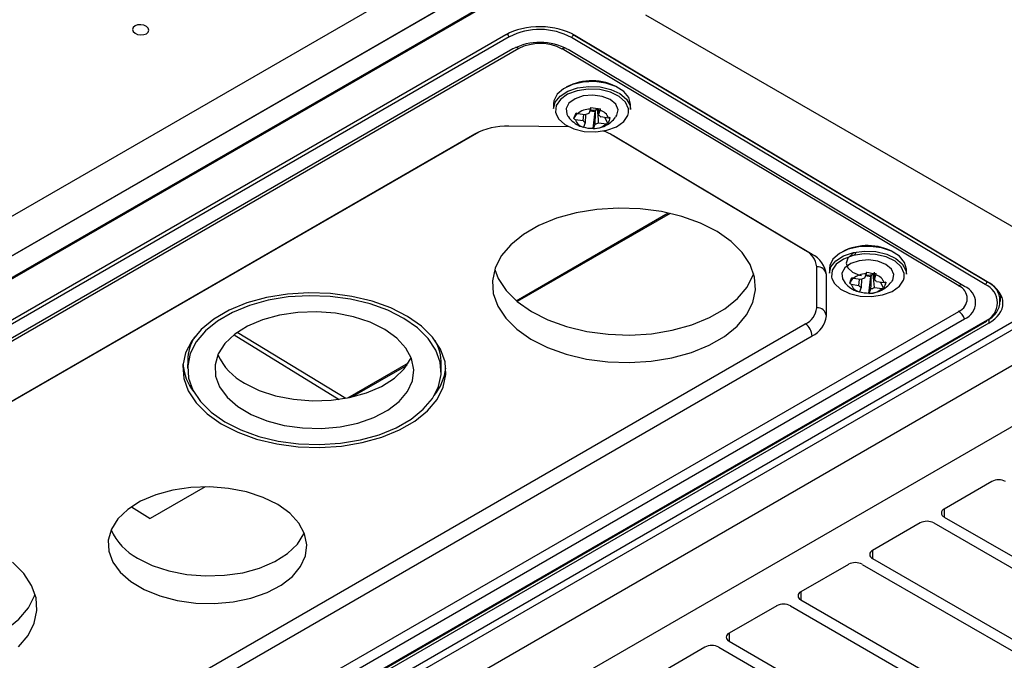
# Model space of a CAD drawing. Header units: millimetres. Extents: x 15458 to 16408, y 10213 to 11277.
# Tile 10 of 54: x 16255 to 16356, y 10271 to 10337. Entities that reach past the tile are written whole.
import ezdxf

# ---------------------------------------------------------------- set-up
doc = ezdxf.new("R2010")
doc.units = ezdxf.units.MM

msp = doc.modelspace()

# ---------------------------------------------------------------- linework, layer by layer
at = {"color": 7, "linetype": 'Continuous', "lineweight": 25}
for p, q in [((16195.71, 10282.82), (16300.37, 10343.24)), ((16304.05, 10341.33), (16195.25, 10278.52)), ((16195.25, 10278.49), (16304.04, 10341.29)), ((16195.98, 10276.7), (16306.84, 10340.69)), ((16196.1, 10276.62), (16306.96, 10340.62)), ((16318.93, 10337.12), (16365.02, 10310.51)), ((16304.62, 10335.05), (16205.63, 10277.9)), ((16304.96, 10334.84), (16205.97, 10277.69)), ((16353.75, 10309.44), (16311.33, 10334.78)), ((16311.51, 10335.08), (16353.93, 10309.74)), ((16311.51, 10335.08), (16311.51, 10335.08)), ((16354.12, 10309.63), (16311.69, 10334.98)), ((16305.31, 10333.6), (16208.08, 10277.47)), ((16305.93, 10333.64), (16208.7, 10277.51)), ((16351.04, 10309.3), (16310.38, 10333.6)), ((16351.64, 10309.25), (16310.98, 10333.54)), ((16309.5, 10328), (16309.5, 10327.51)), ((16313.27, 10327.44), (16313.1, 10326.98)), ((16314.1, 10327.41), (16314.11, 10326.84)), ((16317.4, 10327.39), (16317.4, 10327.88)), ((16311.59, 10326.46), (16311.93, 10326.97)), ((16311.73, 10326.36), (16312.52, 10326.26)), ((16312.74, 10326.84), (16311.95, 10326.95)), ((16312.52, 10326.26), (16312.59, 10326.87)), ((16312.78, 10326.85), (16312.75, 10326.04)), ((16313.2, 10327.25), (16313.75, 10327.18)), ((16313.56, 10325.43), (16313.75, 10327.18)), ((16313.81, 10327.35), (16313.75, 10327.18)), ((16314.11, 10326.84), (16314.28, 10327.3)), ((16315.13, 10326.52), (16314.34, 10326.63)), ((16315.06, 10325.99), (16314.75, 10326.57)), ((16311.05, 10325.62), (16304.92, 10325.68)), ((16312.75, 10326.04), (16312.58, 10325.58)), ((16313.56, 10325.45), (16313.58, 10325.45)), ((16313.59, 10325.44), (16313.76, 10325.9)), ((16314.12, 10326.04), (16314.91, 10325.93)), ((16301.39, 10324.86), (16223.73, 10280.03)), ((16301.82, 10325.08), (16224.45, 10280.41)), ((16335.31, 10312.94), (16315.33, 10324.88)), ((16336, 10312.54), (16315.63, 10324.71)), ((16305.67, 10307.78), (16321.26, 10316.78)), ((16321.46, 10316.74), (16305.78, 10307.69)), ((16336.48, 10307.05), (16336.48, 10311.27)), ((16246.36, 10242.02), (16365.02, 10310.51)), ((16337.47, 10306.24), (16337.47, 10310.45)), ((16337.78, 10311.1), (16337.78, 10310.62)), ((16341.55, 10310.55), (16341.38, 10310.08)), ((16341.48, 10310.36), (16342.03, 10310.28)), ((16341.84, 10308.54), (16342.03, 10310.28)), ((16342.09, 10310.46), (16342.03, 10310.28)), ((16342.38, 10310.72), (16342.39, 10309.95)), ((16342.39, 10309.95), (16342.56, 10310.41)), ((16345.68, 10310.5), (16345.68, 10310.98)), ((16365.72, 10310.11), (16246.35, 10241.2)), ((16339.87, 10309.57), (16340.2, 10310.07)), ((16340.01, 10309.47), (16340.8, 10309.36)), ((16341.02, 10309.95), (16340.23, 10310.06)), ((16340.8, 10309.36), (16340.87, 10309.97)), ((16341.06, 10309.95), (16341.03, 10309.14)), ((16343.41, 10309.62), (16342.62, 10309.73)), ((16343.34, 10309.09), (16343.03, 10309.67)), ((16353.93, 10309.74), (16353.93, 10309.74)), ((16368.91, 10308.27), (16243.16, 10235.68)), ((16341.03, 10309.14), (16340.86, 10308.68)), ((16341.84, 10308.56), (16341.86, 10308.55)), ((16341.87, 10308.54), (16342.04, 10309.01)), ((16342.4, 10309.14), (16343.19, 10309.03)), ((16355.32, 10307.69), (16355.35, 10308.43)), ((16253.8, 10250.56), (16351.04, 10306.69)), ((16374.3, 10305.15), (16248.38, 10232.46)), ((16254.41, 10249.79), (16351.64, 10305.92)), ((16254.76, 10248.55), (16353.75, 10305.7)), ((16254.88, 10248.53), (16353.88, 10305.68)), ((16354.12, 10305.48), (16255.12, 10248.33)), ((16257.65, 10260.58), (16335.31, 10305.41)), ((16354.12, 10305.9), (16354.12, 10305.48)), ((16258.35, 10259.34), (16336, 10304.17)), ((16276.75, 10304.3), (16287.5, 10297.66)), ((16288.19, 10297.77), (16277.07, 10304.53)), ((16271.98, 10301.67), (16271.97, 10300.86)), ((16288.4, 10297.81), (16294.63, 10301.41)), ((16294.46, 10301.15), (16288.85, 10297.91)), ((16297.97, 10300.47), (16297.98, 10301.28)), ((16354.44, 10289.23), (16349.56, 10286.41)), ((16273.79, 10288.7), (16268.13, 10285.43)), ((16266.21, 10286.65), (16268.13, 10285.43)), ((16349.56, 10286.41), (16349.56, 10285.6)), ((16347.08, 10284.99), (16342.2, 10282.17)), ((16348.5, 10284.99), (16372.89, 10270.9)), ((16349.56, 10285.6), (16373.95, 10271.51)), ((16342.2, 10282.17), (16342.2, 10281.35)), ((16342.2, 10281.35), (16366.6, 10267.27)), ((16339.73, 10280.74), (16334.85, 10277.92)), ((16341.14, 10280.74), (16365.54, 10266.66)), ((16334.85, 10277.92), (16334.85, 10277.11)), ((16334.85, 10277.11), (16359.25, 10263.02)), ((16332.38, 10276.49), (16327.5, 10273.68)), ((16333.79, 10276.49), (16358.18, 10262.41)), ((16327.5, 10273.68), (16327.5, 10272.86)), ((16327.5, 10272.86), (16351.89, 10258.78)), ((16325.02, 10272.25), (16320.14, 10269.43)), ((16326.44, 10272.25), (16350.83, 10258.17))]:
    msp.add_line(p, q, dxfattribs=at)
at = {"color": 7, "linetype": 'Continuous', "lineweight": 25, "flags": 128}
for points in [[(16266.58, 10335.97), (16266.4, 10335.81), (16266.33, 10335.61), (16266.4, 10335.41), (16266.58, 10335.23), (16266.85, 10335.1), (16267.16, 10335.05), (16267.48, 10335.07), (16267.75, 10335.17), (16267.93, 10335.33), (16268, 10335.53), (16267.94, 10335.73), (16267.76, 10335.91), (16267.49, 10336.04), (16267.17, 10336.09), (16266.85, 10336.07), (16266.58, 10335.97)], [(16317.4, 10327.88), (16317.4, 10327.93), (16317.21, 10328.61), (16316.69, 10329.24), (16315.88, 10329.75), (16314.85, 10330.1), (16313.7, 10330.25), (16312.53, 10330.2), (16311.44, 10329.95), (16310.53, 10329.53), (16309.87, 10328.96), (16309.54, 10328.3), (16309.5, 10328)], [(16309.5, 10327.51), (16309.66, 10328.15), (16310.16, 10328.77), (16310.95, 10329.28), (16311.96, 10329.62), (16313.1, 10329.77), (16314.28, 10329.71)], [(16314.23, 10329.44), (16313.06, 10329.49), (16311.93, 10329.32), (16310.94, 10328.96), (16310.2, 10328.43), (16309.78, 10327.79), (16309.71, 10327.11), (16309.75, 10326.95)], [(16317.17, 10327.04), (16317.17, 10327.48), (16316.87, 10328.15), (16316.24, 10328.73), (16315.33, 10329.18), (16314.23, 10329.44)], [(16314.28, 10329.71), (16315.38, 10329.46), (16316.31, 10329.02), (16316.98, 10328.45), (16317.34, 10327.79), (16317.4, 10327.39)], [(16315.89, 10326.63), (16316, 10326.8), (16316.11, 10327.37), (16315.87, 10327.93), (16315.3, 10328.41), (16314.48, 10328.73), (16313.52, 10328.86), (16312.55, 10328.78), (16311.7, 10328.5), (16311.08, 10328.05), (16310.79, 10327.51), (16310.85, 10326.93), (16310.97, 10326.72)], [(16309.75, 10326.95), (16310.01, 10326.44), (16310.65, 10325.85), (16311.56, 10325.41), (16312.65, 10325.15), (16313.82, 10325.1), (16314.96, 10325.26), (16315.94, 10325.63), (16316.69, 10326.15), (16317.11, 10326.79), (16317.17, 10327.04)], [(16326.26, 10314.87), (16324.56, 10315.73), (16322.65, 10316.42), (16320.57, 10316.92), (16318.39, 10317.21), (16316.16, 10317.29), (16313.95, 10317.15), (16311.81, 10316.79), (16309.81, 10316.24), (16307.99, 10315.5), (16306.42, 10314.59), (16305.12, 10313.53), (16304.14, 10312.37), (16303.51, 10311.12), (16303.23, 10309.82), (16303.32, 10308.51), (16303.78, 10307.23), (16304.59, 10306), (16305.73, 10304.86), (16307.17, 10303.85), (16308.87, 10302.98), (16310.79, 10302.3), (16312.87, 10301.8), (16315.05, 10301.51), (16317.28, 10301.43), (16319.49, 10301.57), (16321.62, 10301.92), (16323.63, 10302.48), (16325.44, 10303.22), (16327.02, 10304.13), (16328.31, 10305.18), (16329.29, 10306.35), (16329.93, 10307.6), (16330.21, 10308.9), (16330.11, 10310.21), (16329.66, 10311.49), (16328.85, 10312.72), (16327.7, 10313.86), (16326.26, 10314.87)], [(16345.68, 10310.98), (16345.68, 10311.03), (16345.49, 10311.72), (16344.97, 10312.34), (16344.16, 10312.85), (16343.13, 10313.2), (16341.98, 10313.36), (16340.81, 10313.31), (16339.72, 10313.06), (16338.81, 10312.63), (16338.15, 10312.06), (16337.82, 10311.4), (16337.78, 10311.1)], [(16337.78, 10310.62), (16337.94, 10311.25), (16338.44, 10311.88), (16339.23, 10312.38), (16340.24, 10312.72), (16341.38, 10312.87), (16342.56, 10312.82)], [(16342.51, 10312.54), (16341.34, 10312.59), (16340.21, 10312.43), (16339.22, 10312.06), (16338.48, 10311.54), (16338.06, 10310.9), (16337.99, 10310.21), (16338.03, 10310.05)], [(16340.21, 10312.61), (16340.15, 10312.58), (16339.66, 10312.16), (16339.49, 10311.65), (16339.66, 10311.15), (16340.15, 10310.71), (16340.88, 10310.42), (16341.08, 10310.38)], [(16345.45, 10310.14), (16345.45, 10310.58), (16345.15, 10311.25), (16344.52, 10311.84), (16343.61, 10312.28), (16342.51, 10312.54)], [(16342.56, 10312.82), (16343.66, 10312.56), (16344.59, 10312.13), (16345.26, 10311.55), (16345.62, 10310.89), (16345.68, 10310.5)], [(16344.17, 10309.74), (16344.28, 10309.9), (16344.39, 10310.47), (16344.15, 10311.03), (16343.58, 10311.51), (16342.76, 10311.83), (16341.8, 10311.97), (16340.83, 10311.89), (16339.98, 10311.6), (16339.36, 10311.16), (16339.07, 10310.61), (16339.13, 10310.03), (16339.25, 10309.82)], [(16303.46, 10310.98), (16303.82, 10310.06), (16304.63, 10308.83), (16305.77, 10307.69), (16307.22, 10306.68), (16308.92, 10305.82), (16310.83, 10305.13), (16312.91, 10304.63), (16315.09, 10304.34), (16317.32, 10304.26), (16319.53, 10304.4), (16321.67, 10304.76), (16323.67, 10305.31), (16325.48, 10306.05), (16327.06, 10306.96), (16328.36, 10308.02), (16329.34, 10309.18), (16329.97, 10310.43), (16330.02, 10310.57)], [(16338.03, 10310.05), (16338.29, 10309.54), (16338.93, 10308.96), (16339.84, 10308.51), (16340.93, 10308.25), (16342.1, 10308.2), (16343.24, 10308.37), (16344.22, 10308.73), (16344.97, 10309.26), (16345.39, 10309.9), (16345.45, 10310.14)], [(16294.52, 10306.18), (16292.82, 10307.04), (16290.9, 10307.73), (16288.82, 10308.23), (16286.64, 10308.52), (16284.41, 10308.59), (16282.2, 10308.45), (16280.06, 10308.1), (16278.06, 10307.55), (16276.25, 10306.8), (16274.67, 10305.89), (16273.37, 10304.84), (16272.4, 10303.67), (16271.76, 10302.43), (16271.48, 10301.13), (16271.57, 10299.82), (16272.03, 10298.53), (16272.84, 10297.31), (16273.98, 10296.17), (16275.42, 10295.15), (16277.13, 10294.29), (16279.04, 10293.6), (16281.12, 10293.11), (16283.3, 10292.81), (16285.53, 10292.74), (16287.74, 10292.88), (16289.88, 10293.23), (16291.88, 10293.79), (16293.69, 10294.53), (16295.27, 10295.44), (16296.57, 10296.49), (16297.55, 10297.66), (16298.18, 10298.91), (16298.46, 10300.2), (16298.37, 10301.51), (16297.91, 10302.8), (16297.1, 10304.03), (16295.96, 10305.16), (16294.52, 10306.18)], [(16294.16, 10305.97), (16292.52, 10306.8), (16290.68, 10307.47), (16288.68, 10307.95), (16286.58, 10308.23), (16284.43, 10308.3), (16282.3, 10308.17), (16280.25, 10307.83), (16278.32, 10307.29), (16276.57, 10306.58), (16275.05, 10305.7), (16273.8, 10304.69), (16272.86, 10303.56), (16272.25, 10302.36), (16271.98, 10301.11), (16272.07, 10299.85), (16272.51, 10298.61), (16273.29, 10297.43), (16274.39, 10296.34), (16275.78, 10295.36), (16277.42, 10294.53), (16279.26, 10293.86), (16281.26, 10293.39), (16283.36, 10293.11), (16285.51, 10293.03), (16287.64, 10293.17), (16289.69, 10293.51), (16291.62, 10294.04), (16293.37, 10294.76), (16294.89, 10295.63), (16296.14, 10296.65), (16297.08, 10297.77), (16297.69, 10298.97), (16297.96, 10300.22), (16297.87, 10301.48), (16297.43, 10302.72), (16296.65, 10303.9), (16295.55, 10305), (16294.16, 10305.97)], [(16292.18, 10304.83), (16290.69, 10305.57), (16288.99, 10306.13), (16287.14, 10306.5), (16285.21, 10306.65), (16283.28, 10306.59), (16281.41, 10306.31), (16279.66, 10305.83), (16278.11, 10305.17), (16276.81, 10304.34), (16275.8, 10303.38), (16275.12, 10302.32), (16274.8, 10301.2), (16274.84, 10300.06), (16275.26, 10298.94), (16276.02, 10297.88), (16277.11, 10296.93), (16278.48, 10296.11), (16280.08, 10295.46), (16281.86, 10294.99), (16283.76, 10294.73), (16285.7, 10294.68), (16287.61, 10294.85), (16289.43, 10295.23), (16291.08, 10295.81), (16292.52, 10296.56), (16293.68, 10297.46), (16294.53, 10298.48), (16295.03, 10299.57), (16295.17, 10300.71), (16294.94, 10301.84), (16294.35, 10302.93), (16293.42, 10303.94), (16292.18, 10304.83)], [(16277.8, 10299.33), (16279.3, 10298.59), (16281, 10298.03), (16282.84, 10297.67), (16284.77, 10297.51), (16286.7, 10297.57), (16288.58, 10297.85), (16290.32, 10298.33), (16291.87, 10299), (16293.18, 10299.83), (16294.19, 10300.79), (16294.87, 10301.85), (16294.9, 10301.93)], [(16281.22, 10286.87), (16279.73, 10287.61), (16278.02, 10288.18), (16276.18, 10288.54), (16274.25, 10288.7), (16272.32, 10288.63), (16270.45, 10288.36), (16268.7, 10287.88), (16267.15, 10287.21), (16265.84, 10286.38), (16264.83, 10285.42), (16264.16, 10284.36), (16263.84, 10283.24), (16263.88, 10282.1), (16264.29, 10280.98), (16265.06, 10279.93), (16266.14, 10278.97), (16267.51, 10278.16), (16269.12, 10277.5), (16270.9, 10277.04), (16272.8, 10276.77), (16274.74, 10276.73), (16276.65, 10276.9), (16278.46, 10277.28), (16280.12, 10277.85), (16281.56, 10278.6), (16282.72, 10279.5), (16283.56, 10280.52), (16284.07, 10281.62), (16284.21, 10282.75), (16283.97, 10283.88), (16283.38, 10284.97), (16282.46, 10285.98), (16281.22, 10286.87)], [(16266.84, 10281.38), (16268.33, 10280.64), (16270.04, 10280.08), (16271.88, 10279.71), (16273.81, 10279.56), (16275.74, 10279.62), (16277.62, 10279.89), (16279.36, 10280.37), (16280.91, 10281.04), (16282.22, 10281.87), (16283.23, 10282.83), (16283.9, 10283.89), (16283.94, 10283.98)], [(16254.63, 10272.28), (16255.61, 10273.45), (16256.25, 10274.7), (16256.53, 10276), (16256.43, 10277.31), (16255.98, 10278.59), (16255.17, 10279.82), (16254.03, 10280.96)], [(16229.78, 10278.08), (16230.14, 10277.16), (16230.95, 10275.93), (16232.1, 10274.79), (16233.54, 10273.78), (16235.24, 10272.92), (16237.15, 10272.23), (16239.23, 10271.73), (16241.41, 10271.44), (16243.64, 10271.36), (16245.85, 10271.5), (16247.99, 10271.86), (16249.99, 10272.41), (16251.81, 10273.15), (16253.38, 10274.06), (16254.68, 10275.12), (16255.66, 10276.28), (16256.29, 10277.53), (16256.34, 10277.67)]]:
    msp.add_lwpolyline(points, dxfattribs=at)
at = {"color": 7, "linetype": 'Continuous', "lineweight": 25}
for centre, radius, start, end in [((16308.09, 10328.78), 6.82, 61.5876, 117.2627), ((16305.18, 10335.17), 0.386, 183.5737, 236.7145), ((16311.12, 10335.11), 0.391, 302.5289, 355.7442), ((16308.09, 10328.21), 6.07, 61.5876, 117.2627), ((16305.58, 10333.11), 0.636, 56.9005, 90.1333), ((16308.11, 10329.41), 4.76, 61.5876, 117.2627), ((16310.71, 10333.07), 0.627, 89.9244, 122.2498), ((16313.41, 10324.82), 5.52, 60.4766, 117.7761), ((16313.26, 10325.43), 2.01, 89.747, 130.758), ((16313.55, 10328.36), 1.04, 284.5625, 295.9426), ((16312.84, 10326.71), 1.16, 197.4076, 257.341), ((16313.32, 10325.82), 1.18, 100.7598, 119.7453), ((16313.46, 10328.71), 1.4, 261.0026, 284.369), ((16313.79, 10326.26), 0.66, 33.3794, 61.3692), ((16314.02, 10326.17), 1.16, 17.4076, 77.341), ((16304.7, 10318.62), 7.07, 88.2494, 118.0099), ((16313.07, 10326.62), 0.66, 213.3794, 241.3692), ((16313.6, 10327.45), 2.01, 269.747, 310.758), ((16313.54, 10327.06), 1.18, 280.7598, 299.7453), ((16312.74, 10319.81), 5.69, 59.5145, 70.8888), ((16341.69, 10307.92), 5.52, 60.4766, 117.7761), ((16334.42, 10311.07), 2.07, 5.4645, 64.5289), ((16334.89, 10310.2), 2.59, 5.4645, 64.5289), ((16336.56, 10310.35), 0.921, 8.1547, 94.6983), ((16341.54, 10308.53), 2.01, 89.747, 130.758), ((16341.74, 10311.81), 1.4, 261.0026, 284.369), ((16341.83, 10311.46), 1.04, 284.5625, 295.9426), ((16342.3, 10309.27), 1.16, 17.4076, 77.341), ((16341.12, 10309.82), 1.16, 197.4076, 257.341), ((16341.35, 10309.72), 0.66, 213.3794, 241.3692), ((16341.6, 10308.93), 1.18, 100.7598, 119.7453), ((16342.07, 10309.37), 0.66, 33.3794, 61.3692), ((16351.36, 10308.82), 0.583, 85.9411, 123.3613), ((16350.52, 10308), 1.4, 291.6157, 68.3694), ((16350.98, 10307.59), 1.79, 291.6157, 68.3694), ((16353.54, 10309.77), 0.391, 302.5289, 355.7442), ((16353.01, 10307.57), 2.01, 291.6157, 68.3694), ((16353.15, 10307.76), 2.12, 291.6157, 68.3694), ((16341.88, 10310.56), 2.01, 269.747, 310.758), ((16341.82, 10310.16), 1.18, 280.7598, 299.7453), ((16334.47, 10307.24), 2.02, 294.5684, 354.6545), ((16334.95, 10306.47), 2.53, 294.5684, 354.6545), ((16336.56, 10306.14), 0.914, 5.7593, 94.8807), ((16350.19, 10305.4), 1.55, 19.7348, 56.6491), ((16334.47, 10304.12), 1.54, 2.0224, 56.8228), ((16353.83, 10305.8), 0.126, 232.8078, 294.5484), ((16353.81, 10305.78), 0.122, 304.9746, 3.6328), ((16276.8, 10301.57), 4.82, 148.5714, 178.7358), ((16293.02, 10301.28), 4.96, 359.9379, 29.2604), ((16280.74, 10304.81), 6.22, 204.5274, 241.8054), ((16276.9, 10301.75), 5.43, 185.0045, 217.6403), ((16292.94, 10301.56), 5.56, 321.0166, 352.8442), ((16355.14, 10287.87), 1.54, 62.6097, 117.3903), ((16349.71, 10286.01), 0.437, 110.7834, 249.2166), ((16347.79, 10283.62), 1.54, 62.6097, 117.3903), ((16269.78, 10286.86), 6.22, 204.5274, 241.8054), ((16342.36, 10281.76), 0.437, 110.7834, 249.2166), ((16340.44, 10279.38), 1.54, 62.6097, 117.3903), ((16335, 10277.52), 0.437, 110.7834, 249.2166), ((16333.08, 10275.13), 1.54, 62.6097, 117.3903), ((16327.65, 10273.27), 0.437, 110.7834, 249.2166), ((16325.73, 10270.88), 1.54, 62.6097, 117.3903)]:
    msp.add_arc(centre, radius, start, end, dxfattribs=at)
for centre, start_param, end_param in [((16308.16, 10332.94), 0.794433, 2.36523), ((16350.58, 10307.59), 5.506822, 7.077619)]:
    msp.add_ellipse(centre, major_axis=(5, -0.08), ratio=0.587275, start_param=start_param, end_param=end_param, dxfattribs=at)
for points, knots in [([(16311.41, 10364.97), (16320.34, 10360.1), (16329.27, 10355.22), (16338.2, 10350.35), (16342.51, 10347.99), (16346.82, 10345.64), (16351.14, 10343.29), (16355.69, 10340.8), (16360.25, 10338.31), (16364.81, 10335.83)], [0, 0, 0, 0, 0.03726266, 0.03726266, 0.03726266, 0.05525761, 0.05525761, 0.05525761, 0.07428298, 0.07428298, 0.07428298, 0.07428298]), ([(16365.02, 10335.58), (16361.06, 10337.73), (16357.1, 10339.89), (16353.14, 10342.05), (16344.99, 10346.49), (16336.83, 10350.94), (16328.68, 10355.39), (16322.95, 10358.52), (16317.22, 10361.64), (16311.49, 10364.77)], [0.00049138, 0.00049138, 0.00049138, 0.00049138, 0.01700244, 0.01700244, 0.01700244, 0.05100731, 0.05100731, 0.05100731, 0.07490604, 0.07490604, 0.07490604, 0.07490604]), ([(16178.41, 10292.65), (16181.34, 10295.95), (16184.48, 10299.18), (16188.66, 10303.12), (16189.51, 10303.91), (16191.24, 10305.46), (16192.11, 10306.23), (16194.76, 10308.53), (16196.57, 10310.03), (16205.86, 10317.43), (16214, 10322.95), (16227.29, 10330.62), (16231.87, 10333.06), (16241.33, 10337.7), (16246.2, 10339.9), (16253.73, 10343.02), (16256.27, 10344.03), (16260.15, 10345.5), (16261.45, 10345.99), (16264.06, 10346.93), (16265.38, 10347.4), (16271.98, 10349.68), (16277.36, 10351.38), (16282.84, 10352.94)], [0, 0, 0, 0, 0.125, 0.125, 0.15625, 0.15625, 0.1875, 0.1875, 0.25, 0.25, 0.5, 0.5, 0.625, 0.625, 0.75, 0.75, 0.8125, 0.8125, 0.84375, 0.84375, 0.875, 0.875, 1, 1, 1, 1]), ([(16282.78, 10351.14), (16272.07, 10348.05), (16261.83, 10344.46), (16247.19, 10338.35), (16242.45, 10336.19), (16233.26, 10331.66), (16228.81, 10329.29), (16222.36, 10325.56), (16220.25, 10324.29), (16216.11, 10321.7), (16214.09, 10320.39), (16208.16, 10316.37), (16204.38, 10313.61), (16193.57, 10305.04), (16187.06, 10298.97), (16181.27, 10292.54)], [0, 0, 0, 0, 0.25, 0.25, 0.375, 0.375, 0.5, 0.5, 0.5625, 0.5625, 0.625, 0.625, 0.75, 0.75, 1, 1, 1, 1]), ([(16266.05, 10345.75), (16261.72, 10344.14), (16252.52, 10340.7), (16239.33, 10334.61), (16226.37, 10327.71), (16214.32, 10320.2), (16203.24, 10312.11), (16193.08, 10303.54), (16187.22, 10297.43), (16184.29, 10294.37)], [0, 0, 0, 0, 0.128673, 0.273939, 0.419231, 0.564499, 0.709729, 0.854922, 1, 1, 1, 1]), ([(16310.99, 10326.71), (16311, 10326.69), (16311.13, 10326.44), (16311.55, 10326.08), (16312.07, 10325.72), (16312.43, 10325.63), (16312.54, 10325.6)], [0, 0, 0, 0, 0.04258, 0.438225, 0.821105, 1, 1, 1, 1]), ([(16313.58, 10325.45), (16313.64, 10325.45), (16314, 10325.43), (16314.63, 10325.63), (16315.37, 10326.03), (16315.71, 10326.44), (16315.86, 10326.62)], [0, 0, 0, 0, 0.065654, 0.406557, 0.725394, 1, 1, 1, 1]), ([(16340.51, 10312.73), (16340.48, 10312.69), (16340.44, 10312.65), (16340.4, 10312.57), (16340.38, 10312.53), (16340.37, 10312.5)], [0, 0, 0, 0, 0.531571, 0.632051, 1, 1, 1, 1]), ([(16339.27, 10309.82), (16339.28, 10309.79), (16339.41, 10309.54), (16339.83, 10309.18), (16340.35, 10308.82), (16340.71, 10308.74), (16340.82, 10308.71)], [0, 0, 0, 0, 0.04258, 0.438225, 0.821105, 1, 1, 1, 1]), ([(16341.86, 10308.55), (16341.92, 10308.55), (16342.28, 10308.54), (16342.91, 10308.73), (16343.65, 10309.13), (16343.99, 10309.54), (16344.14, 10309.73)], [0, 0, 0, 0, 0.065654, 0.4065572, 0.725394, 1, 1, 1, 1])]:
    msp.add_open_spline(points, degree=3, knots=knots, dxfattribs=at)
for points in [[(16313.3, 10327.61), (16313.29, 10327.55), (16313.28, 10327.5), (16313.27, 10327.44)], [(16313.3, 10327.61), (16313.64, 10327.53), (16313.98, 10327.49), (16314.31, 10327.47)], [(16314.12, 10326.04), (16314.09, 10326.5), (16314.05, 10326.96), (16314.01, 10327.43)], [(16314.28, 10327.3), (16314.29, 10327.36), (16314.3, 10327.41), (16314.31, 10327.47)], [(16311.59, 10326.46), (16311.63, 10326.62), (16311.71, 10326.82), (16311.8, 10327.05)], [(16311.59, 10326.46), (16311.63, 10326.43), (16311.68, 10326.4), (16311.73, 10326.36)], [(16311.95, 10326.95), (16311.9, 10326.98), (16311.85, 10327.02), (16311.8, 10327.05)], [(16313.76, 10325.9), (16313.78, 10326.39), (16313.79, 10326.87), (16313.81, 10327.35)], [(16315.28, 10326.58), (16315.23, 10326.34), (16315.16, 10326.14), (16315.06, 10325.99)], [(16315.28, 10326.58), (16315.23, 10326.56), (16315.18, 10326.54), (16315.13, 10326.52)], [(16312.58, 10325.58), (16312.57, 10325.57), (16312.56, 10325.57), (16312.55, 10325.57)], [(16313.56, 10325.43), (16313.22, 10325.42), (16312.88, 10325.47), (16312.55, 10325.57)], [(16313.56, 10325.43), (16313.57, 10325.43), (16313.58, 10325.44), (16313.59, 10325.44)], [(16314.91, 10325.93), (16314.96, 10325.95), (16315.01, 10325.97), (16315.06, 10325.99)], [(16341.58, 10310.71), (16341.57, 10310.65), (16341.56, 10310.6), (16341.55, 10310.55)], [(16341.58, 10310.71), (16341.92, 10310.64), (16342.26, 10310.59), (16342.59, 10310.57)], [(16342.04, 10309.01), (16342.06, 10309.49), (16342.07, 10309.97), (16342.09, 10310.46)], [(16342.4, 10309.14), (16342.37, 10309.6), (16342.33, 10310.07), (16342.29, 10310.53)], [(16342.56, 10310.41), (16342.57, 10310.46), (16342.58, 10310.52), (16342.59, 10310.57)], [(16339.87, 10309.57), (16339.91, 10309.72), (16339.99, 10309.92), (16340.08, 10310.16)], [(16339.87, 10309.57), (16339.91, 10309.53), (16339.96, 10309.5), (16340.01, 10309.47)], [(16340.23, 10310.06), (16340.18, 10310.09), (16340.13, 10310.12), (16340.08, 10310.16)], [(16343.56, 10309.68), (16343.51, 10309.44), (16343.44, 10309.24), (16343.34, 10309.09)], [(16343.56, 10309.68), (16343.51, 10309.66), (16343.46, 10309.64), (16343.41, 10309.62)], [(16340.86, 10308.68), (16340.85, 10308.68), (16340.84, 10308.68), (16340.83, 10308.68)], [(16341.84, 10308.54), (16341.5, 10308.53), (16341.16, 10308.57), (16340.83, 10308.68)], [(16341.84, 10308.54), (16341.85, 10308.54), (16341.86, 10308.54), (16341.87, 10308.54)], [(16343.19, 10309.03), (16343.24, 10309.05), (16343.29, 10309.07), (16343.34, 10309.09)]]:
    msp.add_open_spline(points, degree=3, dxfattribs=at)

doc.saveas('drawing.dxf')
